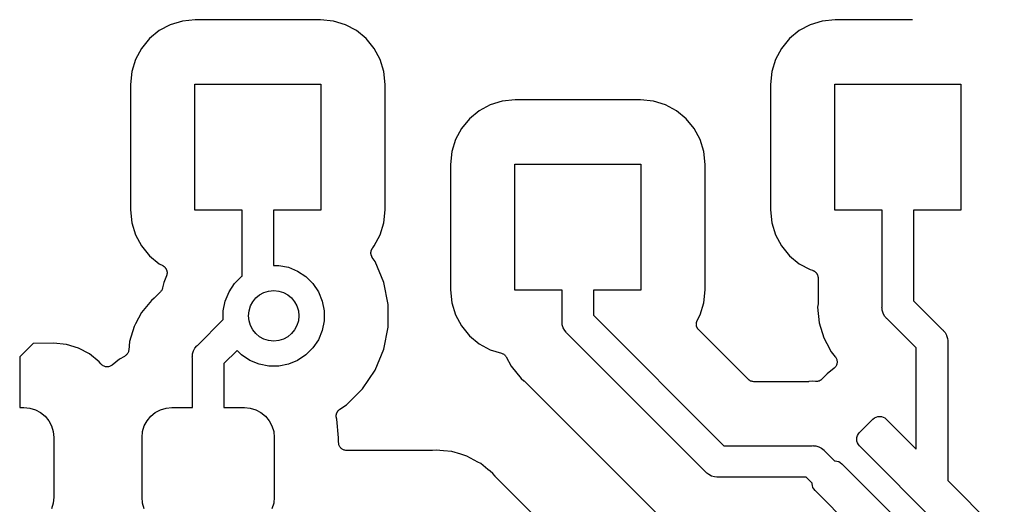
# Model space of a CAD drawing. Extents: x 1 to 139, y -76 to -1.
# Tile 8 of 51: x 12.71 to 20.53, y -60.62 to -56.77. Entities that reach past the tile are written whole.
import ezdxf

# ---------------------------------------------------------------- set-up
doc = ezdxf.new("R2010")
doc.units = 0
doc.header["$MEASUREMENT"] = 0
doc.layers.add('BLACK', color=7, linetype='CONTINUOUS')

msp = doc.modelspace()

# ---------------------------------------------------------------- linework, layer by layer
at = {"layer": 'BLACK', "linetype": 'CONTINUOUS'}
for p, q in [((13.9097, -56.8134), (13.8214, -56.8606)), ((14.0054, -56.7843), (13.9097, -56.8134)), ((14.1081, -56.7742), (14.0054, -56.7843)), ((15.1019, -56.7742), (14.1081, -56.7742)), ((15.2046, -56.7843), (15.1019, -56.7742)), ((15.3003, -56.8134), (15.2046, -56.7843)), ((15.3886, -56.8606), (15.3003, -56.8134)), ((18.9897, -56.8134), (18.9014, -56.8606)), ((19.0854, -56.7843), (18.9897, -56.8134)), ((19.1881, -56.7742), (19.0854, -56.7843)), ((19.7953, -56.7742), (19.1881, -56.7742)), ((19.8016, -56.7736), (19.7953, -56.7742)), ((13.8214, -56.8606), (13.7441, -56.9241)), ((15.4659, -56.9241), (15.3886, -56.8606)), ((18.9014, -56.8606), (18.8241, -56.9241)), ((13.7441, -56.9241), (13.6806, -57.0014)), ((15.5294, -57.0014), (15.4659, -56.9241)), ((18.8241, -56.9241), (18.7606, -57.0014)), ((13.6806, -57.0014), (13.6334, -57.0897)), ((15.5766, -57.0897), (15.5294, -57.0014)), ((18.7606, -57.0014), (18.7134, -57.0897)), ((13.6334, -57.0897), (13.6044, -57.1854)), ((15.6056, -57.1854), (15.5766, -57.0897)), ((18.7134, -57.0897), (18.6843, -57.1854)), ((13.6044, -57.1854), (13.5942, -57.2881)), ((15.6158, -57.2881), (15.6056, -57.1854)), ((18.6843, -57.1854), (18.6742, -57.2881)), ((13.5942, -57.2881), (13.5942, -58.2819)), ((14.105, -58.285), (14.105, -57.285)), ((14.105, -57.285), (15.105, -57.285)), ((15.105, -57.285), (15.105, -58.285)), ((15.6158, -58.2819), (15.6158, -57.2881)), ((18.6742, -57.2881), (18.6742, -58.2819)), ((19.185, -58.285), (19.185, -57.285)), ((19.185, -57.285), (20.185, -57.285)), ((20.185, -57.285), (20.185, -58.285)), ((16.4497, -57.4484), (16.3614, -57.4956)), ((16.5454, -57.4193), (16.4497, -57.4484)), ((16.6481, -57.4092), (16.5454, -57.4193)), ((17.6419, -57.4092), (16.6481, -57.4092)), ((17.7446, -57.4193), (17.6419, -57.4092)), ((17.8403, -57.4484), (17.7446, -57.4193)), ((17.9286, -57.4956), (17.8403, -57.4484)), ((16.3614, -57.4956), (16.2841, -57.5591)), ((18.0059, -57.5591), (17.9286, -57.4956)), ((16.2841, -57.5591), (16.2206, -57.6364)), ((18.0694, -57.6364), (18.0059, -57.5591)), ((16.2206, -57.6364), (16.1734, -57.7247)), ((18.1166, -57.7247), (18.0694, -57.6364)), ((16.1734, -57.7247), (16.1443, -57.8204)), ((18.1456, -57.8204), (18.1166, -57.7247)), ((16.1443, -57.8204), (16.1342, -57.9231)), ((18.1558, -57.9231), (18.1456, -57.8204)), ((16.645, -58.92), (16.645, -57.92)), ((16.645, -57.92), (17.645, -57.92)), ((17.645, -57.92), (17.645, -58.92)), ((16.1342, -57.9231), (16.1342, -58.9169)), ((18.1558, -58.9169), (18.1558, -57.9231)), ((13.5942, -58.2819), (13.6044, -58.3846)), ((14.48, -58.285), (14.105, -58.285)), ((14.48, -58.8093), (14.48, -58.285)), ((15.105, -58.285), (14.73, -58.285)), ((14.73, -58.285), (14.73, -58.7229)), ((15.6056, -58.3846), (15.6158, -58.2819)), ((18.6742, -58.2819), (18.6843, -58.3846)), ((19.56, -58.285), (19.185, -58.285)), ((19.56, -59.0489), (19.56, -58.285)), ((20.185, -58.285), (19.81, -58.285)), ((19.81, -58.285), (19.81, -59.0032)), ((13.6044, -58.3846), (13.6334, -58.4803)), ((15.5766, -58.4803), (15.6056, -58.3846)), ((18.6843, -58.3846), (18.7134, -58.4803)), ((13.6334, -58.4803), (13.6806, -58.5686)), ((15.5294, -58.5686), (15.5766, -58.4803)), ((18.7134, -58.4803), (18.7606, -58.5686)), ((13.6806, -58.5686), (13.7441, -58.6459)), ((15.5024, -58.6236), (15.5027, -58.6207)), ((15.5027, -58.6269), (15.5024, -58.6236)), ((15.5027, -58.6179), (15.5033, -58.6146)), ((15.5027, -58.6207), (15.5027, -58.6179)), ((15.5033, -58.6146), (15.5037, -58.6113)), ((15.5037, -58.6113), (15.5046, -58.6086)), ((15.5046, -58.6086), (15.5051, -58.6058)), ((15.5051, -58.6058), (15.5064, -58.6026)), ((15.5064, -58.6026), (15.5074, -58.5994)), ((15.5074, -58.5994), (15.5088, -58.5969)), ((15.5088, -58.5969), (15.5099, -58.5943)), ((15.5099, -58.5943), (15.5118, -58.5915)), ((15.5118, -58.5915), (15.5134, -58.5886)), ((15.5134, -58.5886), (15.5152, -58.5864)), ((15.5152, -58.5864), (15.5168, -58.584)), ((15.5168, -58.584), (15.5294, -58.5686)), ((18.7606, -58.5686), (18.8241, -58.6459)), ((13.7441, -58.6459), (13.8214, -58.7094)), ((15.5026, -58.6303), (15.5027, -58.6269)), ((15.5032, -58.6331), (15.5026, -58.6303)), ((15.5034, -58.6359), (15.5032, -58.6331)), ((15.5044, -58.6392), (15.5034, -58.6359)), ((15.505, -58.6425), (15.5044, -58.6392)), ((15.5061, -58.6451), (15.505, -58.6425)), ((15.5069, -58.6478), (15.5061, -58.6451)), ((15.5084, -58.6508), (15.5069, -58.6478)), ((15.5097, -58.6539), (15.5084, -58.6508)), ((15.5113, -58.6563), (15.5097, -58.6539)), ((15.5126, -58.6588), (15.5113, -58.6563)), ((15.5131, -58.6596), (15.5126, -58.6588)), ((15.5353, -58.6928), (15.5131, -58.6596)), ((15.6037, -58.858), (15.5353, -58.6928)), ((18.8241, -58.6459), (18.9014, -58.7094)), ((13.8214, -58.7094), (13.8506, -58.725)), ((13.8506, -58.725), (13.8514, -58.7255)), ((13.8514, -58.7255), (13.8537, -58.7271)), ((13.8537, -58.7271), (13.8563, -58.7285)), ((13.8563, -58.7285), (13.8588, -58.7306)), ((13.8588, -58.7306), (13.8616, -58.7325)), ((13.8616, -58.7325), (13.8636, -58.7345)), ((13.8636, -58.7345), (13.8658, -58.7364)), ((13.8658, -58.7364), (13.8679, -58.739)), ((13.8679, -58.739), (13.8702, -58.7414)), ((13.8702, -58.7414), (13.8718, -58.7438)), ((13.8718, -58.7438), (13.8736, -58.746)), ((13.8736, -58.746), (13.8752, -58.7489)), ((13.8752, -58.7489), (13.877, -58.7517)), ((13.877, -58.7517), (13.8781, -58.7544)), ((13.8781, -58.7544), (13.8794, -58.7569)), ((13.8794, -58.7569), (13.8804, -58.7601)), ((13.8804, -58.7601), (13.8816, -58.7632)), ((13.8816, -58.7632), (13.8822, -58.7661)), ((13.8822, -58.7661), (13.883, -58.7688)), ((13.883, -58.7688), (13.8833, -58.7721)), ((13.8833, -58.7721), (13.8839, -58.7754)), ((13.8842, -58.7811), (13.8838, -58.7845)), ((13.8839, -58.7754), (13.8839, -58.7783)), ((13.8839, -58.7783), (13.8842, -58.7811)), ((14.73, -58.7229), (14.77, -58.7229)), ((14.77, -58.7229), (14.8473, -58.7383)), ((14.8473, -58.7383), (14.9201, -58.7684)), ((14.9201, -58.7684), (14.9856, -58.8122)), ((18.9014, -58.7094), (18.9897, -58.7566)), ((18.9897, -58.7566), (19.0069, -58.7618)), ((19.0069, -58.7618), (19.0078, -58.7621)), ((19.0078, -58.7621), (19.0104, -58.7632)), ((19.0104, -58.7632), (19.0131, -58.7641)), ((19.0131, -58.7641), (19.0161, -58.7657)), ((19.0161, -58.7657), (19.0192, -58.767)), ((19.0192, -58.767), (19.0215, -58.7686)), ((19.0215, -58.7686), (19.024, -58.77)), ((19.024, -58.77), (19.0266, -58.7721)), ((19.0266, -58.7721), (19.0294, -58.774)), ((19.0294, -58.774), (19.0314, -58.7761)), ((19.0314, -58.7761), (19.0336, -58.7779)), ((19.0336, -58.7779), (19.0357, -58.7805)), ((19.0357, -58.7805), (19.038, -58.7829)), ((13.8575, -58.858), (13.849, -58.9006)), ((13.8793, -58.8053), (13.8575, -58.858)), ((13.8802, -58.8026), (13.8793, -58.8053)), ((13.8813, -58.7999), (13.8802, -58.8026)), ((13.882, -58.7967), (13.8813, -58.7999)), ((13.8829, -58.7935), (13.882, -58.7967)), ((13.8832, -58.7906), (13.8829, -58.7935)), ((13.8838, -58.7878), (13.8832, -58.7906)), ((13.8838, -58.7845), (13.8838, -58.7878)), ((14.4199, -58.8679), (14.4756, -58.8122)), ((14.4756, -58.8122), (14.48, -58.8093)), ((14.9856, -58.8122), (15.0413, -58.8679)), ((15.6386, -59.0335), (15.6037, -58.858)), ((19.038, -58.7829), (19.0396, -58.7853)), ((19.0396, -58.7853), (19.0414, -58.7875)), ((19.0414, -58.7875), (19.043, -58.7904)), ((19.043, -58.7904), (19.0448, -58.7933)), ((19.0448, -58.7933), (19.0459, -58.7959)), ((19.0459, -58.7959), (19.0472, -58.7984)), ((19.0472, -58.7984), (19.0482, -58.8016)), ((19.0482, -58.8016), (19.0494, -58.8048)), ((19.0494, -58.8048), (19.05, -58.8076)), ((19.05, -58.8076), (19.0508, -58.8103)), ((19.0508, -58.8103), (19.0511, -58.8136)), ((19.0511, -58.8136), (19.0517, -58.8169)), ((19.0517, -58.8169), (19.0517, -58.8198)), ((19.0517, -58.8198), (19.052, -58.8226)), ((19.052, -58.8226), (19.052, -59.0208)), ((13.8316, -58.9332), (13.7866, -58.9782)), ((13.8354, -58.9286), (13.8316, -58.9332)), ((13.8391, -58.9242), (13.8354, -58.9286)), ((13.8393, -58.9239), (13.8391, -58.9242)), ((13.8395, -58.9236), (13.8393, -58.9239)), ((13.8423, -58.9184), (13.8395, -58.9236)), ((13.8451, -58.9133), (13.8423, -58.9184)), ((13.8452, -58.913), (13.8451, -58.9133)), ((13.8454, -58.9127), (13.8452, -58.913)), ((13.8471, -58.907), (13.8454, -58.9127)), ((13.8488, -58.9015), (13.8471, -58.907)), ((13.849, -58.9008), (13.8488, -58.9015)), ((13.849, -58.9006), (13.849, -58.9008)), ((13.849, -58.9008), (13.849, -58.9008)), ((13.849, -58.9008), (13.849, -58.9008)), ((14.346, -59.0062), (14.3761, -58.9334)), ((14.3761, -58.9334), (14.4199, -58.8679)), ((15.0413, -58.8679), (15.0851, -58.9334)), ((15.0851, -58.9334), (15.1152, -59.0062)), ((16.1342, -58.9169), (16.1443, -59.0196)), ((17.02, -58.92), (16.645, -58.92)), ((17.02, -59.1639), (17.02, -58.92)), ((17.645, -58.92), (17.27, -58.92)), ((17.27, -58.92), (17.27, -59.1182)), ((18.1456, -59.0196), (18.1558, -58.9169)), ((13.7602, -59.0002), (13.6811, -59.0966)), ((13.782, -58.9824), (13.7602, -59.0002)), ((13.7839, -58.9805), (13.782, -58.9824)), ((13.786, -58.9788), (13.7839, -58.9805)), ((13.7866, -58.9782), (13.786, -58.9788)), ((14.3306, -59.0835), (14.346, -59.0062)), ((15.1152, -59.0062), (15.1306, -59.0835)), ((19.81, -59.0032), (20.0403, -59.2335)), ((14.3306, -59.1526), (14.3306, -59.0835)), ((15.1306, -59.0835), (15.1306, -59.1623)), ((15.6386, -59.2123), (15.6386, -59.0335)), ((16.1443, -59.0196), (16.1734, -59.1153)), ((18.1166, -59.1153), (18.1456, -59.0196)), ((19.0517, -59.027), (19.0489, -59.055)), ((19.0489, -59.055), (19.0612, -59.1791)), ((19.052, -59.0217), (19.0517, -59.0243)), ((19.0517, -59.0243), (19.0517, -59.027)), ((19.052, -59.0208), (19.052, -59.0217)), ((19.5594, -59.055), (19.56, -59.0489)), ((19.56, -59.0611), (19.5594, -59.055)), ((19.5616, -59.0773), (19.56, -59.0611)), ((19.56, -59.0611), (19.56, -59.0611)), ((19.5618, -59.0795), (19.5616, -59.0773)), ((19.569, -59.1031), (19.5618, -59.0795)), ((13.6811, -59.0966), (13.6328, -59.187)), ((14.126, -59.3573), (14.3306, -59.1526)), ((15.1306, -59.1623), (15.1152, -59.2396)), ((16.1734, -59.1153), (16.2206, -59.2036)), ((17.0194, -59.17), (17.02, -59.1639)), ((17.02, -59.1761), (17.0194, -59.17)), ((17.27, -59.1182), (18.3053, -60.1535)), ((18.0878, -59.1735), (18.0884, -59.1707)), ((18.0884, -59.1707), (18.0897, -59.1676)), ((18.0897, -59.1676), (18.0907, -59.1643)), ((18.0907, -59.1643), (18.0921, -59.1618)), ((18.0921, -59.1618), (18.0931, -59.1592)), ((18.0931, -59.1592), (18.1166, -59.1153)), ((19.5806, -59.1248), (19.569, -59.1031)), ((19.5921, -59.1389), (19.5806, -59.1248)), ((19.5962, -59.1438), (19.5921, -59.1389)), ((19.6009, -59.1477), (19.5962, -59.1438)), ((19.8312, -59.378), (19.6009, -59.1477)), ((13.6224, -59.2066), (13.5862, -59.3259)), ((13.6328, -59.1871), (13.6224, -59.2066)), ((13.6328, -59.187), (13.6328, -59.1871)), ((15.1152, -59.2396), (15.0851, -59.3124)), ((15.6037, -59.3878), (15.6386, -59.2123)), ((16.2206, -59.2036), (16.2841, -59.2809)), ((17.0207, -59.1833), (17.02, -59.1761)), ((17.0218, -59.1945), (17.0207, -59.1833)), ((17.029, -59.2181), (17.0218, -59.1945)), ((17.0406, -59.2398), (17.029, -59.2181)), ((17.052, -59.2537), (17.0406, -59.2398)), ((18.0857, -59.1885), (18.086, -59.1857)), ((18.0859, -59.1918), (18.0857, -59.1885)), ((18.0859, -59.1952), (18.0859, -59.1918)), ((18.0865, -59.198), (18.0859, -59.1952)), ((18.086, -59.1828), (18.0866, -59.1795)), ((18.086, -59.1857), (18.086, -59.1828)), ((18.0867, -59.2008), (18.0865, -59.198)), ((18.0866, -59.1795), (18.087, -59.1762)), ((18.0877, -59.2041), (18.0867, -59.2008)), ((18.087, -59.1762), (18.0878, -59.1735)), ((18.0883, -59.2074), (18.0877, -59.2041)), ((18.0894, -59.21), (18.0883, -59.2074)), ((18.0902, -59.2127), (18.0894, -59.21)), ((18.0917, -59.2157), (18.0902, -59.2127)), ((18.093, -59.2188), (18.0917, -59.2157)), ((18.0946, -59.2212), (18.093, -59.2188)), ((18.0959, -59.2237), (18.0946, -59.2212)), ((18.098, -59.2264), (18.0959, -59.2237)), ((18.0999, -59.2292), (18.098, -59.2264)), ((18.1019, -59.2312), (18.0999, -59.2292)), ((18.1036, -59.2334), (18.1019, -59.2312)), ((18.1043, -59.2341), (18.1036, -59.2334)), ((18.4971, -59.6269), (18.1043, -59.2341)), ((19.0612, -59.1791), (19.0974, -59.2984)), ((20.0403, -59.2335), (20.045, -59.2374)), ((20.045, -59.2374), (20.0489, -59.2421)), ((20.0489, -59.2421), (20.0606, -59.2564)), ((13.5862, -59.3259), (13.5794, -59.3949)), ((15.0851, -59.3124), (15.0413, -59.3779)), ((16.2841, -59.2809), (16.3614, -59.3444)), ((17.0562, -59.2588), (17.052, -59.2537)), ((17.0609, -59.2627), (17.0562, -59.2588)), ((18.1608, -60.3625), (17.0609, -59.2627)), ((19.0974, -59.2984), (19.1206, -59.3418)), ((20.0606, -59.2564), (20.0708, -59.2755)), ((20.0708, -59.2755), (20.0722, -59.2781)), ((20.0722, -59.2781), (20.0794, -59.3017)), ((20.0794, -59.3017), (20.0812, -59.3201)), ((20.0812, -59.3201), (20.0812, -59.3201)), ((20.0812, -59.3201), (20.0818, -59.3262)), ((20.0818, -59.3262), (20.0812, -59.3323)), ((12.8201, -59.3416), (12.714, -59.4477)), ((12.9823, -59.3393), (12.8201, -59.3416)), ((13.0846, -59.3493), (12.9823, -59.3393)), ((13.1803, -59.3784), (13.0846, -59.3493)), ((13.2686, -59.4256), (13.1803, -59.3784)), ((13.5781, -59.4014), (13.5769, -59.4073)), ((13.5793, -59.3958), (13.5781, -59.4014)), ((13.5794, -59.3949), (13.5793, -59.3951)), ((13.5793, -59.3951), (13.5793, -59.3952)), ((13.5793, -59.3952), (13.5793, -59.3952)), ((13.5793, -59.3952), (13.5793, -59.3958)), ((14.0868, -59.4255), (14.094, -59.4019)), ((14.094, -59.4019), (14.1056, -59.3802)), ((14.1056, -59.3802), (14.1212, -59.3612)), ((14.1212, -59.3612), (14.126, -59.3573)), ((14.4394, -59.3974), (14.335, -59.5018)), ((14.4756, -59.4336), (14.4394, -59.3974)), ((15.0413, -59.3779), (14.9856, -59.4336)), ((15.5353, -59.553), (15.6037, -59.3878)), ((16.3614, -59.3444), (16.4497, -59.3916)), ((16.4497, -59.3916), (16.5391, -59.4187)), ((19.1206, -59.3418), (19.1561, -59.4084)), ((19.8312, -60.18), (19.8312, -59.378)), ((20.0812, -59.3323), (20.0812, -60.43)), ((12.714, -59.4477), (12.714, -59.85)), ((13.3459, -59.4891), (13.2686, -59.4256)), ((13.507, -59.4656), (13.4483, -59.5137)), ((13.5461, -59.4447), (13.507, -59.4656)), ((13.551, -59.4414), (13.5461, -59.4447)), ((13.5559, -59.4382), (13.551, -59.4414)), ((13.5562, -59.438), (13.5559, -59.4382)), ((13.5564, -59.4378), (13.5562, -59.438)), ((13.5606, -59.4336), (13.5564, -59.4378)), ((13.5648, -59.4295), (13.5606, -59.4336)), ((13.565, -59.4293), (13.5648, -59.4295)), ((13.5652, -59.429), (13.565, -59.4293)), ((13.5685, -59.4241), (13.5652, -59.429)), ((13.5718, -59.4193), (13.5685, -59.4241)), ((13.5719, -59.419), (13.5718, -59.4193)), ((13.5721, -59.4187), (13.5719, -59.419)), ((13.5744, -59.4133), (13.5721, -59.4187)), ((13.5767, -59.4079), (13.5744, -59.4133)), ((13.5768, -59.4076), (13.5767, -59.4079)), ((13.5769, -59.4073), (13.5768, -59.4076)), ((14.0844, -59.45), (14.085, -59.4439)), ((14.085, -59.4561), (14.0844, -59.45)), ((14.085, -59.4439), (14.0868, -59.4255)), ((14.085, -59.4439), (14.085, -59.4439)), ((14.085, -59.85), (14.085, -59.4561)), ((14.5411, -59.4774), (14.4756, -59.4336)), ((14.6139, -59.5075), (14.5411, -59.4774)), ((14.9201, -59.4774), (14.8473, -59.5075)), ((14.9856, -59.4336), (14.9201, -59.4774)), ((16.5391, -59.4187), (16.5393, -59.4188)), ((16.5393, -59.4188), (16.5393, -59.4188)), ((16.5393, -59.4188), (16.5393, -59.4188)), ((16.5393, -59.4188), (16.54, -59.419)), ((16.54, -59.419), (16.5453, -59.4213)), ((16.5453, -59.4213), (16.5508, -59.4236)), ((16.5508, -59.4236), (16.551, -59.4238)), ((16.551, -59.4238), (16.5513, -59.4239)), ((16.5513, -59.4239), (16.5562, -59.4272)), ((16.5562, -59.4272), (16.5611, -59.4305)), ((16.5611, -59.4305), (16.5613, -59.4307)), ((16.5613, -59.4307), (16.5616, -59.4309)), ((16.5616, -59.4309), (16.5656, -59.4351)), ((16.5656, -59.4351), (16.5698, -59.4393)), ((16.5698, -59.4393), (16.57, -59.4395)), ((16.57, -59.4395), (16.5702, -59.4398)), ((16.5702, -59.4398), (16.5734, -59.4447)), ((16.5734, -59.4447), (16.5767, -59.4496)), ((16.5767, -59.4496), (16.6161, -59.5234)), ((19.1561, -59.4084), (19.189, -59.4484)), ((19.189, -59.4484), (19.1896, -59.4491)), ((19.1896, -59.4491), (19.1929, -59.4543)), ((19.1929, -59.4543), (19.1961, -59.4591)), ((19.1961, -59.4591), (19.1962, -59.4593)), ((19.1962, -59.4593), (19.1963, -59.4595)), ((19.1963, -59.4595), (19.1986, -59.4651)), ((19.1986, -59.4651), (19.2008, -59.4706)), ((19.2008, -59.4706), (19.2008, -59.4708)), ((19.2008, -59.4708), (19.2009, -59.471)), ((19.2009, -59.471), (19.202, -59.4769)), ((19.202, -59.4769), (19.2032, -59.4828)), ((19.2032, -59.4832), (19.2031, -59.4892)), ((19.2032, -59.4828), (19.2032, -59.483)), ((19.2032, -59.483), (19.2032, -59.4832)), ((13.359, -59.5049), (13.3459, -59.4891)), ((13.3633, -59.5092), (13.359, -59.5049)), ((13.3674, -59.5134), (13.3633, -59.5092)), ((13.3676, -59.5135), (13.3674, -59.5134)), ((13.3677, -59.5137), (13.3676, -59.5135)), ((13.3728, -59.517), (13.3677, -59.5137)), ((13.3776, -59.5204), (13.3728, -59.517)), ((13.3778, -59.5204), (13.3776, -59.5204)), ((13.378, -59.5206), (13.3778, -59.5204)), ((13.3835, -59.5228), (13.378, -59.5206)), ((13.389, -59.5252), (13.3835, -59.5228)), ((13.3893, -59.5253), (13.389, -59.5252)), ((13.3895, -59.5253), (13.3893, -59.5253)), ((13.3952, -59.5265), (13.3895, -59.5253)), ((13.4012, -59.5277), (13.3952, -59.5265)), ((13.4014, -59.5278), (13.4012, -59.5277)), ((13.4016, -59.5278), (13.4014, -59.5278)), ((13.4075, -59.5278), (13.4016, -59.5278)), ((13.4136, -59.5279), (13.4075, -59.5278)), ((13.4138, -59.5278), (13.4136, -59.5279)), ((13.414, -59.5278), (13.4138, -59.5278)), ((13.4199, -59.5267), (13.414, -59.5278)), ((13.4257, -59.5256), (13.4199, -59.5267)), ((13.4259, -59.5255), (13.4257, -59.5256)), ((13.4262, -59.5255), (13.4259, -59.5255)), ((13.4317, -59.5232), (13.4262, -59.5255)), ((13.4372, -59.521), (13.4317, -59.5232)), ((13.4374, -59.5209), (13.4372, -59.521)), ((13.4376, -59.5208), (13.4374, -59.5209)), ((13.4427, -59.5175), (13.4376, -59.5208)), ((13.4476, -59.5143), (13.4427, -59.5175)), ((13.448, -59.514), (13.4476, -59.5143)), ((13.4483, -59.5137), (13.448, -59.514)), ((13.448, -59.514), (13.448, -59.514)), ((13.448, -59.514), (13.448, -59.514)), ((14.335, -59.5018), (14.335, -59.85)), ((14.6912, -59.5229), (14.6139, -59.5075)), ((14.77, -59.5229), (14.6912, -59.5229)), ((14.8473, -59.5075), (14.77, -59.5229)), ((15.4359, -59.7017), (15.5353, -59.553)), ((16.6161, -59.5234), (16.6952, -59.6198)), ((19.1802, -59.5378), (19.1244, -59.5836)), ((19.1846, -59.5334), (19.1802, -59.5378)), ((19.1887, -59.5294), (19.1846, -59.5334)), ((19.1888, -59.5292), (19.1887, -59.5294)), ((19.189, -59.5291), (19.1888, -59.5292)), ((19.1924, -59.5239), (19.189, -59.5291)), ((19.1957, -59.5192), (19.1924, -59.5239)), ((19.1958, -59.519), (19.1957, -59.5192)), ((19.1959, -59.5188), (19.1958, -59.519)), ((19.1982, -59.5133), (19.1959, -59.5188)), ((19.2005, -59.5077), (19.1982, -59.5133)), ((19.2006, -59.5075), (19.2005, -59.5077)), ((19.2018, -59.5016), (19.2006, -59.5073)), ((19.2006, -59.5073), (19.2006, -59.5075)), ((19.2031, -59.4956), (19.2018, -59.5016)), ((19.2031, -59.4892), (19.2031, -59.4952)), ((19.2031, -59.4952), (19.2031, -59.4954)), ((19.2031, -59.4954), (19.2031, -59.4956)), ((16.6952, -59.6198), (16.717, -59.6376)), ((16.717, -59.6376), (16.7177, -59.6382)), ((16.7177, -59.6382), (16.7195, -59.6401)), ((16.7195, -59.6401), (16.7216, -59.6418)), ((18.5016, -59.6306), (18.4971, -59.6269)), ((18.5061, -59.6344), (18.5016, -59.6306)), ((18.5064, -59.6346), (18.5061, -59.6344)), ((18.5067, -59.6348), (18.5064, -59.6346)), ((18.5119, -59.6376), (18.5067, -59.6348)), ((18.517, -59.6404), (18.5119, -59.6376)), ((18.5173, -59.6405), (18.517, -59.6404)), ((18.5176, -59.6406), (18.5173, -59.6405)), ((18.5232, -59.6423), (18.5176, -59.6406)), ((19.0579, -59.641), (19.0553, -59.642)), ((19.0606, -59.6402), (19.0579, -59.641)), ((19.0636, -59.6386), (19.0606, -59.6402)), ((19.0668, -59.6373), (19.0636, -59.6386)), ((19.0691, -59.6358), (19.0668, -59.6373)), ((19.0716, -59.6345), (19.0691, -59.6358)), ((19.0742, -59.6324), (19.0716, -59.6345)), ((19.0771, -59.6305), (19.0742, -59.6324)), ((19.0791, -59.6285), (19.0771, -59.6305)), ((19.0813, -59.6268), (19.0791, -59.6285)), ((19.0819, -59.6261), (19.0813, -59.6268)), ((19.1244, -59.5836), (19.0819, -59.6261)), ((15.3094, -59.8282), (15.4359, -59.7017)), ((16.7216, -59.6418), (17.7817, -60.7019)), ((18.5288, -59.6441), (18.5232, -59.6423)), ((18.5291, -59.6441), (18.5288, -59.6441)), ((18.5294, -59.6442), (18.5291, -59.6441)), ((18.5352, -59.6448), (18.5294, -59.6442)), ((18.5411, -59.6455), (18.5352, -59.6448)), ((18.5418, -59.6455), (18.5411, -59.6455)), ((18.542, -59.6455), (18.5418, -59.6455)), ((18.5418, -59.6455), (18.5418, -59.6455)), ((18.5418, -59.6455), (18.5418, -59.6455)), ((18.9763, -59.6455), (18.542, -59.6455)), ((18.9789, -59.6452), (18.9763, -59.6455)), ((18.9816, -59.6453), (18.9789, -59.6452)), ((18.9825, -59.6452), (18.9816, -59.6453)), ((19.0105, -59.6424), (18.9825, -59.6452)), ((19.0308, -59.6444), (19.0105, -59.6424)), ((19.0335, -59.6444), (19.0308, -59.6444)), ((19.0363, -59.6447), (19.0335, -59.6444)), ((19.0397, -59.6444), (19.0363, -59.6447)), ((19.0432, -59.6444), (19.0397, -59.6444)), ((19.0459, -59.6439), (19.0432, -59.6444)), ((19.0487, -59.6437), (19.0459, -59.6439)), ((19.0519, -59.6427), (19.0487, -59.6437)), ((19.0553, -59.642), (19.0519, -59.6427)), ((12.714, -59.85), (12.7475, -59.85)), ((12.7475, -59.85), (12.7938, -59.8546)), ((12.7938, -59.8546), (12.8384, -59.8681)), ((12.8384, -59.8681), (12.8794, -59.89)), ((13.7906, -59.89), (13.8316, -59.8681)), ((13.8316, -59.8681), (13.8762, -59.8546)), ((13.8762, -59.8546), (13.9225, -59.85)), ((13.9225, -59.85), (14.085, -59.85)), ((14.335, -59.85), (14.4975, -59.85)), ((14.4975, -59.85), (14.5438, -59.8546)), ((14.5438, -59.8546), (14.5884, -59.8681)), ((14.5884, -59.8681), (14.6294, -59.89)), ((15.2414, -59.8767), (15.2435, -59.8747)), ((15.2435, -59.8747), (15.2453, -59.8725)), ((15.2453, -59.8725), (15.2479, -59.8704)), ((15.2479, -59.8704), (15.2503, -59.868)), ((15.2503, -59.868), (15.2526, -59.8665)), ((15.2526, -59.8665), (15.2548, -59.8647)), ((15.2548, -59.8647), (15.3094, -59.8282)), ((12.8794, -59.89), (12.9154, -59.9196)), ((12.9154, -59.9196), (12.945, -59.9556)), ((13.725, -59.9556), (13.7546, -59.9196)), ((13.7546, -59.9196), (13.7906, -59.89)), ((14.6294, -59.89), (14.6654, -59.9196)), ((14.6654, -59.9196), (14.695, -59.9556)), ((15.2266, -59.9172), (15.227, -59.9138)), ((15.2269, -59.92), (15.2266, -59.9172)), ((15.2269, -59.9228), (15.2269, -59.92)), ((15.2275, -59.9262), (15.2269, -59.9228)), ((15.227, -59.9105), (15.2276, -59.9077)), ((15.227, -59.9138), (15.227, -59.9105)), ((15.2278, -59.9295), (15.2275, -59.9262)), ((15.2276, -59.9077), (15.2279, -59.9048)), ((15.2286, -59.9322), (15.2278, -59.9295)), ((15.2279, -59.9048), (15.2289, -59.9016)), ((15.2291, -59.935), (15.2286, -59.9322)), ((15.2289, -59.9016), (15.2296, -59.8983)), ((15.2294, -59.9359), (15.2291, -59.935)), ((15.2311, -59.9416), (15.2294, -59.9359)), ((15.2296, -59.8983), (15.2307, -59.8957)), ((15.2307, -59.8957), (15.2315, -59.893)), ((15.2458, -60.0906), (15.2311, -59.9416)), ((15.2315, -59.893), (15.2331, -59.89)), ((15.2331, -59.89), (15.2344, -59.8869)), ((15.2344, -59.8869), (15.236, -59.8846)), ((15.236, -59.8846), (15.2374, -59.8821)), ((15.2374, -59.8821), (15.2395, -59.8795)), ((15.2395, -59.8795), (15.2414, -59.8767)), ((19.3817, -60.0487), (19.4878, -59.9426)), ((19.4878, -59.9426), (19.4991, -59.9333)), ((19.4991, -59.9333), (19.5121, -59.9263)), ((19.5121, -59.9263), (19.5262, -59.9221)), ((19.5262, -59.9221), (19.5408, -59.9206)), ((19.5408, -59.9206), (19.5554, -59.9221)), ((19.5554, -59.9221), (19.5695, -59.9263)), ((19.5695, -59.9263), (19.5825, -59.9333)), ((19.5825, -59.9333), (19.5938, -59.9426)), ((19.5938, -59.9426), (19.8312, -60.18)), ((12.945, -59.9556), (12.9669, -59.9966)), ((12.9669, -59.9966), (12.9804, -60.0412)), ((13.6896, -60.0412), (13.7031, -59.9966)), ((13.7031, -59.9966), (13.725, -59.9556)), ((14.695, -59.9556), (14.7169, -59.9966)), ((14.7169, -59.9966), (14.7304, -60.0412)), ((12.9804, -60.0412), (12.985, -60.0875)), ((12.985, -60.0875), (12.985, -60.5625)), ((13.685, -60.0875), (13.6896, -60.0412)), ((13.685, -60.5625), (13.685, -60.0875)), ((14.7304, -60.0412), (14.735, -60.0875)), ((14.735, -60.0875), (14.735, -60.5625)), ((15.2458, -60.1276), (15.2458, -60.0906)), ((19.3597, -60.1017), (19.3612, -60.0871)), ((19.3612, -60.1163), (19.3597, -60.1017)), ((19.3612, -60.0871), (19.3654, -60.073)), ((19.3654, -60.073), (19.3724, -60.06)), ((19.3724, -60.06), (19.3817, -60.0487)), ((15.2464, -60.1336), (15.2458, -60.1276)), ((15.2469, -60.1395), (15.2464, -60.1336)), ((15.247, -60.1397), (15.2469, -60.1395)), ((15.247, -60.1399), (15.247, -60.1397)), ((15.2487, -60.1457), (15.247, -60.1399)), ((15.2504, -60.1514), (15.2487, -60.1457)), ((15.2505, -60.1516), (15.2504, -60.1514)), ((15.2506, -60.1518), (15.2505, -60.1516)), ((15.2533, -60.157), (15.2506, -60.1518)), ((15.2561, -60.1624), (15.2533, -60.157)), ((15.2563, -60.1625), (15.2561, -60.1624)), ((15.2564, -60.1627), (15.2563, -60.1625)), ((15.2601, -60.1673), (15.2564, -60.1627)), ((15.2639, -60.172), (15.2601, -60.1673)), ((15.2641, -60.1722), (15.2639, -60.172)), ((15.2642, -60.1723), (15.2641, -60.1722)), ((15.2688, -60.1762), (15.2642, -60.1723)), ((15.2734, -60.18), (15.2688, -60.1762)), ((15.2736, -60.1801), (15.2734, -60.18)), ((15.2738, -60.1802), (15.2736, -60.1801)), ((15.279, -60.1831), (15.2738, -60.1802)), ((15.2843, -60.186), (15.279, -60.1831)), ((15.2845, -60.186), (15.2843, -60.186)), ((15.2847, -60.1861), (15.2845, -60.186)), ((15.2904, -60.1879), (15.2847, -60.1861)), ((15.2961, -60.1897), (15.2904, -60.1879)), ((16.0205, -60.188), (15.9925, -60.1908)), ((16.0485, -60.1908), (16.0205, -60.188)), ((18.3053, -60.1535), (19.0044, -60.1535)), ((19.0044, -60.1535), (19.0105, -60.1529)), ((19.0105, -60.1529), (19.0166, -60.1535)), ((19.0166, -60.1535), (19.0166, -60.1535)), ((19.0166, -60.1535), (19.035, -60.1553)), ((19.035, -60.1553), (19.0586, -60.1625)), ((19.0586, -60.1625), (19.0803, -60.1741)), ((19.0803, -60.1741), (19.0993, -60.1897)), ((19.3654, -60.1304), (19.3612, -60.1163)), ((19.3724, -60.1434), (19.3654, -60.1304)), ((19.3817, -60.1547), (19.3724, -60.1434)), ((20.3186, -61.0916), (19.3817, -60.1547)), ((15.2963, -60.1897), (15.2961, -60.1897)), ((15.2965, -60.1898), (15.2963, -60.1897)), ((15.3024, -60.1904), (15.2965, -60.1898)), ((15.3084, -60.1911), (15.3024, -60.1904)), ((15.3088, -60.1911), (15.3084, -60.1911)), ((15.3093, -60.1911), (15.3088, -60.1911)), ((15.3088, -60.1911), (15.3088, -60.1911)), ((15.3088, -60.1911), (15.3088, -60.1911)), ((15.9863, -60.1911), (15.3093, -60.1911)), ((15.9889, -60.1908), (15.9863, -60.1911)), ((15.9916, -60.1909), (15.9889, -60.1908)), ((15.9925, -60.1908), (15.9916, -60.1909)), ((16.0788, -60.1938), (16.0485, -60.1908)), ((16.0485, -60.1908), (16.0485, -60.1908)), ((16.1446, -60.2003), (16.0788, -60.1938)), ((16.0788, -60.1938), (16.0788, -60.1938)), ((16.2158, -60.2218), (16.1446, -60.2003)), ((16.2639, -60.2365), (16.2158, -60.2218)), ((16.3522, -60.2837), (16.2639, -60.2365)), ((19.0993, -60.1897), (19.1032, -60.1945)), ((19.1032, -60.1945), (19.1833, -60.2746)), ((16.3739, -60.2952), (16.3522, -60.2837)), ((16.3522, -60.2837), (16.3522, -60.2837)), ((16.4307, -60.3419), (16.3739, -60.2952)), ((16.4308, -60.3419), (16.4307, -60.3419)), ((16.4485, -60.3564), (16.4308, -60.3419)), ((19.1833, -60.2746), (19.1872, -60.2742)), ((19.1872, -60.2742), (19.2019, -60.2756)), ((19.2019, -60.2756), (19.2159, -60.2799)), ((19.2159, -60.2799), (19.2289, -60.2868)), ((19.2289, -60.2868), (19.2403, -60.2962)), ((19.2403, -60.2962), (20.1772, -61.2331)), ((16.4485, -60.3565), (16.4485, -60.3564)), ((16.4703, -60.3743), (16.4485, -60.3565)), ((16.4881, -60.3961), (16.4703, -60.3743)), ((16.49, -60.398), (16.4881, -60.3961)), ((16.4917, -60.4001), (16.49, -60.398)), ((16.4923, -60.4007), (16.4917, -60.4001)), ((17.3634, -61.2718), (16.4923, -60.4007)), ((18.1647, -60.3673), (18.1608, -60.3625)), ((18.1694, -60.3712), (18.1647, -60.3673)), ((18.1837, -60.3829), (18.1694, -60.3712)), ((18.2052, -60.3944), (18.1837, -60.3829)), ((18.2054, -60.3945), (18.2052, -60.3944)), ((18.229, -60.4017), (18.2054, -60.3945)), ((18.2474, -60.4035), (18.229, -60.4017)), ((18.2535, -60.4041), (18.2474, -60.4035)), ((18.2474, -60.4035), (18.2474, -60.4035)), ((18.2596, -60.4035), (18.2535, -60.4041)), ((18.9587, -60.4035), (18.2596, -60.4035)), ((19.0066, -60.4513), (18.9587, -60.4035)), ((19.0062, -60.4553), (19.0066, -60.4513)), ((19.0076, -60.4699), (19.0062, -60.4553)), ((19.0119, -60.484), (19.0076, -60.4699)), ((19.0188, -60.4969), (19.0119, -60.484)), ((19.0281, -60.5083), (19.0188, -60.4969)), ((20.0812, -60.43), (20.5307, -60.8795)), ((12.985, -60.5625), (12.9804, -60.6088)), ((13.6896, -60.6088), (13.685, -60.5625)), ((14.735, -60.5625), (14.7304, -60.6088)), ((19.965, -61.4452), (19.0281, -60.5083)), ((12.9804, -60.6088), (12.9669, -60.6534)), ((13.7031, -60.6534), (13.6896, -60.6088)), ((14.7304, -60.6088), (14.7169, -60.6534))]:
    msp.add_line(p, q, dxfattribs=at)
at = {"layer": 'BLACK'}
msp.add_circle((14.7306, -59.1229), 0.2, dxfattribs=at)

doc.saveas('drawing.dxf')
